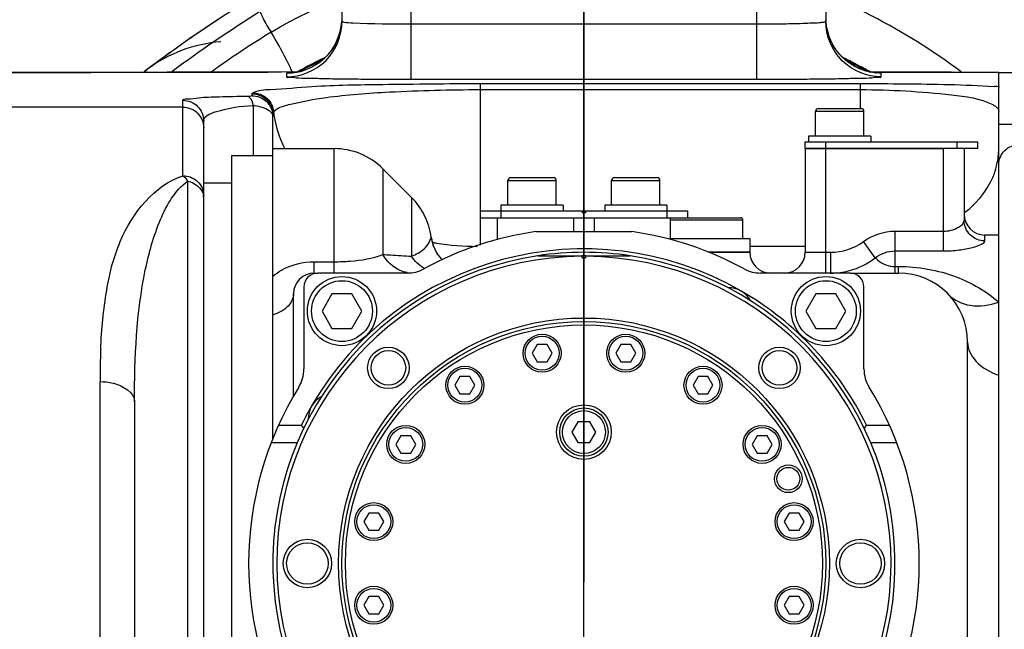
# Model space of a CAD drawing. Header units: millimetres. Extents: x 0 to 12486, y 0 to 8400.
# Tile 22 of 111: x 2977 to 3119, y 6539 to 6627. Entities that reach past the tile are written whole.
import ezdxf

# ---------------------------------------------------------------- set-up
doc = ezdxf.new("R2010")
doc.units = ezdxf.units.MM
doc.header["$LTSCALE"] = 653.4
doc.linetypes.add('CENTER', pattern=[0.6, 0.375, -0.075, 0.075, -0.075])
doc.layers.get('0').update_dxf_attribs({"linetype": 'CONTINUOUS'})
for name, color, linetype in [('03__ASM_ALL_CURVES', 7, 'CONTINUOUS'), ('1_DXF_AXIS', 7, 'CONTINUOUS'), ('304102000126DXF_CONTINUOUS_LINE', 7, 'CONTINUOUS'), ('304102000211DXF_CONTINUOUS_LINE', 7, 'CONTINUOUS'), ('304102000215DXF_CONTINUOUS_LINE', 7, 'CONTINUOUS'), ('304102000239DXF_CONTINUOUS_LINE', 7, 'CONTINUOUS'), ('304104000648DXF_CONTINUOUS_LINE', 7, 'CONTINUOUS'), ('304104000694DXF_CONTINUOUS_LINE', 7, 'CONTINUOUS'), ('304105000031DXF_CONTINUOUS_LINE', 7, 'CONTINUOUS'), ('304105000161DXF_CONTINUOUS_LINE', 7, 'CONTINUOUS'), ('304105000344DXF_CONTINUOUS_LINE', 7, 'CONTINUOUS'), ('304302000094DXF_CONTINUOUS_LINE', 7, 'CONTINUOUS'), ('304302000095DXF_CONTINUOUS_LINE', 7, 'CONTINUOUS'), ('501023000020DXF_CONTINUOUS_LINE', 7, 'CONTINUOUS'), ('501023000039DXF_CONTINUOUS_LINE', 7, 'CONTINUOUS'), ('501023000094DXF_CONTINUOUS_LINE', 7, 'CONTINUOUS'), ('501023000133DXF_CONTINUOUS_LINE', 7, 'CONTINUOUS'), ('504001000007DXF_CONTINUOUS_LINE', 7, 'CONTINUOUS'), ('604007000001DXF_CONTINUOUS_LINE', 7, 'CONTINUOUS'), ('626001000001DXF_CONTINUOUS_LINE', 7, 'CONTINUOUS'), ('DRW0004_DXF_DIMENSION', 7, 'CONTINUOUS')]:
    doc.layers.add(name, color=color, linetype=linetype)
doc.styles.get("Standard").update_dxf_attribs({"font": 'txt', "width": 0.7})
doc.dimstyles.new('DIMSTYLE_2', dxfattribs={"dimtxt": 100, "dimasz": 60, "dimexe": 1.5, "dimexo": 0, "dimgap": 1.25, "dimtad": 1, "dimdsep": 46, "dimtxsty": 'Standard', "dimblk": '_FILLED', "dimblk1": '_FILLED', "dimblk2": '_FILLED', "dimcen": 0.09, "dimclrt": 5, "dimazin": 2, "dimtp": 0.5, "dimtm": 0.5, "dimtfac": 1, "dimtofl": 0, "dimtmove": 0, "dimatfit": 3, "dimldrblk": '_FILLED', "dimfxl": 0, "dimtolj": 1, "dimarcsym": 0})

# ---------------------------------------------------------------- blocks, each defined once
blk = doc.blocks.new('_FILLED')
at = {"color": 0, "linetype": 'ByBlock'}
blk.add_solid([(0, 0), (-1, 0.1167), (-1, -0.1167)], dxfattribs=at)
blk = doc.blocks.new('*D5')
at = {"layer": 'DRW0004_DXF_DIMENSION', "color": 2, "linetype": 'Continuous'}
for p, q in [((3273.87, 6494.11), (3273.87, 6748.06)), ((3058.17, 6718.06), (3166.02, 6718.06)), ((3273.87, 6718.06), (3166.02, 6718.06)), ((3166.02, 6718.06), (3678.89, 6718.06))]:
    blk.add_line(p, q, dxfattribs=at)
at = {"layer": 'DRW0004_DXF_DIMENSION', "color": 2, "linetype": 'Continuous', "xscale": 60, "yscale": 60, "zscale": 60, "rotation": 180}
blk.add_blockref('_FILLED', (3058.17, 6718.06), dxfattribs=at)
at = {"layer": 'DRW0004_DXF_DIMENSION', "color": 2, "linetype": 'Continuous', "xscale": 60, "yscale": 60, "zscale": 60}
blk.add_blockref('_FILLED', (3273.87, 6718.06), dxfattribs=at)
at = {"layer": 'DRW0004_DXF_DIMENSION', "color": 5, "linetype": 'Continuous', "insert": (3328.89, 6843.06), "char_height": 100, "width": 350, "attachment_point": 1, "line_spacing_factor": 0.9}
blk.add_mtext('215.7', dxfattribs=at)
blk = doc.blocks.new('*D6')
at = {"layer": 'DRW0004_DXF_DIMENSION', "color": 2, "linetype": 'Continuous'}
for p, q in [((3058.17, 6790.92), (3059.33, 6687.84)), ((2794.28, 5977.38), (2785.64, 6744.76)), ((3059, 6717.84), (2922.49, 6716.3)), ((2922.49, 6716.3), (2332.61, 6709.65)), ((2785.98, 6714.76), (2922.49, 6716.3))]:
    blk.add_line(p, q, dxfattribs=at)
at = {"layer": 'DRW0004_DXF_DIMENSION', "color": 2, "linetype": 'Continuous', "xscale": 60, "yscale": 60, "zscale": 60}
for p, rotation in [((3059, 6717.84), 0.6455197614), ((2785.98, 6714.76), 180.6455197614)]:
    blk.add_blockref('_FILLED', p, dxfattribs=dict(at, rotation=rotation))
at = {"layer": 'DRW0004_DXF_DIMENSION', "color": 5, "linetype": 'Continuous', "insert": (2751.17, 6839.38), "char_height": 100, "width": 420, "attachment_point": 3, "rotation": 0.6455, "line_spacing_factor": 0.9}
blk.add_mtext('273.04', dxfattribs=at)

msp = doc.modelspace()

# ---------------------------------------------------------------- linework, layer by layer
at = {"layer": '03__ASM_ALL_CURVES', "color": 4, "linetype": 'Continuous'}
msp.add_line((3058.172, 3936.741), (3058.172, 7291.918), dxfattribs=at)
at = {"layer": '1_DXF_AXIS', "color": 7, "linetype": 'CENTER'}
msp.add_line((3058.172, 6790.919), (3058.172, 4884.956), dxfattribs=at)
at = {"layer": '304102000126DXF_CONTINUOUS_LINE', "color": 7, "linetype": 'Continuous'}
for p, q in [((2994.658, 6619.729), (2994.992, 6619.987)), ((2994.992, 6619.987), (2994.659, 6619.73)), ((2995.643, 6620.478), (2995.032, 6620.018)), ((2994.491, 6619.596), (2994.662, 6619.733)), ((2994.665, 6619.735), (2994.659, 6619.73))]:
    msp.add_line(p, q, dxfattribs=at)
at = {"layer": '304102000126DXF_CONTINUOUS_LINE', "color": 9, "linetype": 'Continuous'}
for p, q in [((2994.957, 6619.957), (2994.665, 6619.735)), ((2994.957, 6619.957), (2994.667, 6619.736)), ((2994.667, 6619.736), (2994.662, 6619.732))]:
    msp.add_line(p, q, dxfattribs=at)
at = {"layer": '304102000126DXF_CONTINUOUS_LINE', "color": 7, "linetype": 'Continuous'}
msp.add_lwpolyline([(3011.756, 6631.333), (3005.967, 6627.69), (3001.041, 6624.37), (2997.627, 6621.942), (2995.643, 6620.478)], dxfattribs=at)
at = {"layer": '304102000126DXF_CONTINUOUS_LINE', "color": 9, "linetype": 'Continuous'}
for centre, radius, start, end in [((3057.864, 6546.318), 91.588, 53.18228, 72.34687), ((3117.692, 6459.11), 199.914, 122.12293, 126.55842), ((3116.617, 6458.115), 202.474, 123.34448, 124.53761), ((3115.594, 6459.602), 200.669, 124.53785, 125.2739), ((3090.884, 6498.321), 149.068, 121.52953, 125.53846), ((3114.464, 6461.201), 198.711, 125.27404, 125.74787), ((3111.421, 6465.417), 193.512, 125.74605, 126.69849), ((3089.487, 6494.841), 156.811, 126.69736, 127.07226), ((2984.753, 6605.501), 34.287, 24.30105, 25.40391)]:
    msp.add_arc(centre, radius, start, end, dxfattribs=at)
at = {"layer": '304102000126DXF_CONTINUOUS_LINE', "color": 7, "linetype": 'Continuous'}
msp.add_arc((3007.061, 6604.04), 20, 94.03925, 126.97499, dxfattribs=at)
at = {"layer": '304102000126DXF_CONTINUOUS_LINE', "color": 9, "linetype": 'Continuous'}
msp.add_open_spline([(3012.93, 6625.382), (3019.718, 6629.545), (3027.613, 6632.227), (3035.522, 6633.139)], degree=3, dxfattribs=at)
for points, knots in [([(3011.393, 6628.421), (3011.336, 6628.32), (3011.533, 6627.917), (3011.934, 6626.935), (3012.512, 6626.027), (3012.93, 6625.382)], [0, 0, 0, 0, 0.1014198, 0.3271782, 1, 1, 1, 1]), ([(3015.724, 6620.21), (3015.534, 6620.611), (3014.664, 6622.367), (3013.707, 6624.08), (3012.93, 6625.382)], [0, 0, 0, 0, 0.2265016, 1, 1, 1, 1])]:
    msp.add_open_spline(points, degree=3, knots=knots, dxfattribs=at)
at = {"layer": '304102000211DXF_CONTINUOUS_LINE', "color": 7, "linetype": 'Continuous'}
for p, q in [((3023.172, 6628.549), (3023.172, 6626.923)), ((3093.172, 6628.549), (3093.172, 6626.923)), ((2981.139, 6619.566), (2966.172, 6619.518)), ((2997.902, 6619.604), (2981.139, 6619.566)), ((3016.845, 6619.633), (2997.902, 6619.604)), ((3111.358, 6619.592), (3099.587, 6619.617)), ((3100.444, 6619.492), (3100.506, 6619.489)), ((3118.172, 6619.573), (3111.358, 6619.592)), ((3118.172, 6483.125), (3118.172, 6619.549)), ((3118.172, 6619.549), (3131.172, 6619.549)), ((3013.172, 6608.548), (3013.172, 6613.475)), ((3003.172, 6484.558), (3003.172, 6612.539)), ((2993.172, 6571.942), (2993.172, 6525.338))]:
    msp.add_line(p, q, dxfattribs=at)
at = {"layer": '304102000211DXF_CONTINUOUS_LINE', "color": 9, "linetype": 'Continuous'}
for p, q in [((3033.172, 6618.583), (3033.172, 6628.549)), ((3083.172, 6618.583), (3083.172, 6628.549)), ((3033.172, 6626.582), (3083.172, 6626.582)), ((3012.453, 6619.627), (3014.415, 6619.63)), ((3014.38, 6619.63), (3014.415, 6619.63)), ((3015.172, 6619.452), (3015.172, 6618.925)), ((3033.172, 6618.583), (3083.172, 6618.583)), ((3100.45, 6619.616), (3104.356, 6619.608)), ((3101.172, 6618.925), (3101.172, 6619.452)), ((3115.222, 6619.582), (3117.922, 6619.574)), ((3118.172, 6619.573), (3118.173, 6619.574)), ((3043.172, 6617.96), (3043.172, 6599.549)), ((3043.172, 6617.96), (3098.172, 6617.96)), ((3043.172, 6617.082), (3098.172, 6617.082)), ((3098.172, 6614.349), (3098.172, 6617.96)), ((3010.172, 6616.193), (3010.172, 6616.473)), ((3000.172, 6614.549), (2973.172, 6614.549)), ((3000.172, 6604.614), (3000.172, 6615.537)), ((3010.315, 6614.799), (3010.315, 6607.549)), ((3118.172, 6612.077), (3128.172, 6612.077)), ((3000.864, 6493.041), (3000.864, 6603.853)), ((3043.172, 6598.549), (3043.172, 6594.583)), ((3090.172, 6594.407), (3082.172, 6594.407)), ((2988.172, 6522.452), (2988.172, 6574.847))]:
    msp.add_line(p, q, dxfattribs=at)
at = {"layer": '304102000211DXF_CONTINUOUS_LINE', "color": 7, "linetype": 'Continuous'}
for points in [[(3099.659, 6619.6), (3098.906, 6619.782), (3098.051, 6620.087), (3097.164, 6620.529), (3096.302, 6621.105), (3095.494, 6621.817), (3094.764, 6622.663), (3094.14, 6623.637), (3093.65, 6624.727), (3093.321, 6625.916), (3093.176, 6627.18)], [(3023.138, 6626.927), (3023.036, 6625.983), (3022.73, 6624.829), (3022.273, 6623.768), (3021.69, 6622.814), (3021.003, 6621.976), (3020.236, 6621.259), (3019.408, 6620.666), (3018.538, 6620.196), (3017.649, 6619.847), (3016.837, 6619.63)], [(3016.837, 6619.63), (3016.218, 6619.526), (3015.908, 6619.494), (3015.835, 6619.489)], [(3100.483, 6619.491), (3100.22, 6619.515), (3099.659, 6619.6)]]:
    msp.add_lwpolyline(points, dxfattribs=at)
at = {"layer": '304102000211DXF_CONTINUOUS_LINE', "color": 9, "linetype": 'Continuous'}
for centre, radius, start, end in [((3099.579, 6587.775), 31.732, 88.0507, 88.31853), ((3113.09, 6550.32), 67.36, 85.57626, 86.24094), ((3010.208, 6613.195), 2.964, 0.01223, 5.29783), ((3028.269, 6615.625), 15.098, 186.94545, 188.00152), ((3028.359, 6615.638), 15.188, 188.00148, 189.0052), ((3107.998, 6608.562), 10.174, 346.92303, 359.92453), ((3107.62, 6608.646), 10.561, 342.11094, 346.94484), ((3001.038, 6601.384), 2.134, 0.05228, 10.28508), ((3042.986, 6635.16), 40.742, 260.49319, 261.3459), ((3043.158, 6636.418), 42.011, 261.37284, 269.42912), ((3098.753, 6574.949), 110.581, 177.98184, 180.05262), ((3082.728, 6575.427), 94.549, 177.80393, 177.92924), ((3080.456, 6575.515), 92.276, 177.48861, 177.80469)]:
    msp.add_arc(centre, radius, start, end, dxfattribs=at)
for points, knots in [([(3015.172, 6619.452), (3017.132, 6619.452), (3021.204, 6621.015), (3023.026, 6624.976), (3023.155, 6626.932)], [0, 0, 0, 0, 0.4999505, 1, 1, 1, 1]), ([(3015.172, 6618.925), (3017.213, 6618.925), (3021.464, 6620.631), (3023.172, 6624.883), (3023.172, 6626.923)], [0, 0, 0, 0, 0.5000262, 1, 1, 1, 1]), ([(3023.172, 6626.923), (3023.172, 6626.897), (3023.313, 6626.877), (3023.385, 6626.858), (3023.457, 6626.848)], [0, 0, 0, 0, 0.2714927, 1, 1, 1, 1]), ([(3023.457, 6626.848), (3023.891, 6626.79), (3027.13, 6626.618), (3030.369, 6626.582), (3033.172, 6626.582)], [0, 0, 0, 0, 0.134993, 1, 1, 1, 1]), ([(3083.172, 6626.582), (3084.448, 6626.582), (3086.798, 6626.602), (3089.597, 6626.651), (3091.361, 6626.743), (3092.343, 6626.764), (3092.778, 6626.876), (3093.172, 6626.856), (3093.172, 6626.923)], [0, 0, 0, 0, 0.3822511, 0.7062404, 0.8304336, 0.9227766, 0.9798612, 1, 1, 1, 1]), ([(3101.172, 6618.925), (3099.131, 6618.925), (3094.879, 6620.631), (3093.172, 6624.883), (3093.172, 6626.923)], [0, 0, 0, 0, 0.5000261, 1, 1, 1, 1]), ([(3101.172, 6619.452), (3099.212, 6619.452), (3095.14, 6621.014), (3093.317, 6624.975), (3093.189, 6626.932)], [0, 0, 0, 0, 0.4999505, 1, 1, 1, 1]), ([(3015.838, 6619.494), (3015.672, 6619.489), (3015.53, 6619.42), (3015.172, 6619.508), (3015.172, 6619.452)], [0, 0, 0, 0, 0.7470628, 1, 1, 1, 1]), ([(3015.172, 6618.925), (3015.172, 6618.807), (3015.9, 6618.948), (3016.66, 6618.722), (3018.444, 6618.763), (3020.598, 6618.673), (3023.311, 6618.645), (3027.543, 6618.593), (3030.878, 6618.583), (3033.172, 6618.583)], [0, 0, 0, 0, 0.0195476, 0.0766294, 0.1691857, 0.2936286, 0.4451301, 0.6178168, 1, 1, 1, 1]), ([(3083.172, 6618.583), (3085.467, 6618.583), (3088.804, 6618.593), (3093.037, 6618.645), (3095.751, 6618.673), (3097.903, 6618.763), (3099.685, 6618.722), (3100.445, 6618.947), (3101.172, 6618.807), (3101.172, 6618.925)], [0, 0, 0, 0, 0.3823649, 0.5551358, 0.7066468, 0.831005, 0.9234471, 0.9804635, 1, 1, 1, 1]), ([(3101.172, 6619.452), (3101.171, 6619.495), (3100.897, 6619.433), (3100.787, 6619.485), (3100.659, 6619.489)], [0, 0, 0, 0, 0.2531952, 1, 1, 1, 1]), ([(3010.294, 6616.616), (3011.03, 6617.053), (3014.068, 6617.118), (3020.195, 6617.728), (3030.402, 6617.852), (3038.474, 6617.96), (3043.172, 6617.96)], [0, 0, 0, 0, 0.0779799, 0.2625005, 0.5721953, 1, 1, 1, 1]), ([(3013.283, 6613.8), (3013.749, 6614.487), (3016.61, 6615.229), (3022.007, 6616.228), (3031.404, 6616.892), (3038.802, 6617.082), (3043.172, 6617.082)], [0, 0, 0, 0, 0.0822235, 0.2625524, 0.5671901, 1, 1, 1, 1]), ([(3098.172, 6617.96), (3100.291, 6617.96), (3106.736, 6617.916), (3113.188, 6617.821), (3117.506, 6617.535)], [0, 0, 0, 0, 0.3286907, 1, 1, 1, 1]), ([(3098.172, 6617.082), (3102.563, 6617.082), (3108.913, 6616.69), (3115.478, 6615.845), (3117.298, 6614.906)], [0, 0, 0, 0, 0.6820723, 1, 1, 1, 1]), ([(3000.172, 6615.537), (3000.172, 6615.737), (3001.355, 6615.698), (3002.712, 6616.012), (3005.849, 6616.046), (3008.104, 6616.129), (3009.458, 6616.148)], [0, 0, 0, 0, 0.0643928, 0.2507072, 0.5648499, 1, 1, 1, 1]), ([(3009.458, 6616.148), (3009.643, 6616.151), (3009.69, 6616.05), (3010.083, 6616.19), (3010.064, 6616.191)], [0, 0, 0, 0, 0.9070304, 1, 1, 1, 1]), ([(3009.458, 6616.148), (3009.548, 6616.139), (3010.059, 6615.86), (3010.206, 6615.247), (3010.315, 6614.799)], [0, 0, 0, 0, 0.1642152, 1, 1, 1, 1]), ([(3010.172, 6616.473), (3010.172, 6616.499), (3010.207, 6616.561), (3010.261, 6616.596), (3010.294, 6616.616)], [0, 0, 0, 0, 0.405018, 1, 1, 1, 1]), ([(3010.172, 6616.473), (3010.937, 6616.473), (3012.531, 6615.834), (3013.172, 6614.24), (3013.172, 6613.475)], [0, 0, 0, 0, 0.5001128, 1, 1, 1, 1]), ([(3010.172, 6616.193), (3010.895, 6616.193), (3012.394, 6615.629), (3013.093, 6614.188), (3013.159, 6613.468)], [0, 0, 0, 0, 0.5000268, 1, 1, 1, 1]), ([(3010.294, 6616.616), (3011.029, 6616.614), (3012.556, 6616.023), (3013.236, 6614.534), (3013.283, 6613.8)], [0, 0, 0, 0, 0.4997884, 1, 1, 1, 1]), ([(3000.172, 6615.537), (3000.937, 6615.537), (3002.531, 6614.898), (3003.172, 6613.304), (3003.172, 6612.539)], [0, 0, 0, 0, 0.5001459, 1, 1, 1, 1]), ([(3000.172, 6614.549), (3000.937, 6614.549), (3002.531, 6613.91), (3003.172, 6612.317), (3003.172, 6611.552)], [0, 0, 0, 0, 0.5001809, 1, 1, 1, 1]), ([(3003.172, 6612.539), (3003.172, 6613.25), (3006.339, 6614.481), (3008.471, 6614.671), (3010.315, 6614.799)], [0, 0, 0, 0, 0.2778664, 1, 1, 1, 1]), ([(3010.315, 6614.799), (3010.661, 6614.756), (3011.654, 6614.565), (3012.88, 6614.114), (3013.125, 6613.45)], [0, 0, 0, 0, 0.3301738, 1, 1, 1, 1]), ([(3117.298, 6614.906), (3117.43, 6614.838), (3117.796, 6614.632), (3118.172, 6614.259), (3118.172, 6613.973)], [0, 0, 0, 0, 0.3435632, 1, 1, 1, 1]), ([(3013.125, 6613.45), (3013.14, 6613.409), (3013.164, 6613.325), (3013.172, 6613.238), (3013.172, 6613.195)], [0, 0, 0, 0, 0.5076327, 1, 1, 1, 1]), ([(3013.172, 6613.475), (3013.172, 6613.51), (3013.181, 6613.583), (3013.205, 6613.651), (3013.22, 6613.685)], [0, 0, 0, 0, 0.4866794, 1, 1, 1, 1]), ([(3013.22, 6613.685), (3013.228, 6613.704), (3013.248, 6613.744), (3013.27, 6613.781), (3013.283, 6613.8)], [0, 0, 0, 0, 0.4882356, 1, 1, 1, 1]), ([(3118.172, 6606.214), (3118.172, 6606.965), (3118.829, 6608.537), (3120.409, 6609.146), (3121.172, 6609.146)], [0, 0, 0, 0, 0.4959272, 1, 1, 1, 1]), ([(2988.269, 6579.558), (2988.394, 6582.411), (2988.895, 6587.722), (2991.126, 6597.033), (2996.01, 6603.262), (3000.172, 6604.614)], [0, 0, 0, 0, 0.2953512, 0.5473784, 1, 1, 1, 1]), ([(3000.172, 6604.614), (3000.931, 6604.614), (3002.489, 6604.05), (3003.172, 6602.512), (3003.172, 6601.783)], [0, 0, 0, 0, 0.5102447, 1, 1, 1, 1]), ([(3117.67, 6605.402), (3117.485, 6604.827), (3116.497, 6602.464), (3114.746, 6600.468), (3113.233, 6599.244)], [0, 0, 0, 0, 0.2368823, 1, 1, 1, 1]), ([(2993.172, 6571.942), (2993.172, 6578.319), (2993.538, 6587.375), (2996.523, 6598.067), (2999.006, 6602.537), (3000.864, 6603.853)], [0, 0, 0, 0, 0.5702288, 0.7963587, 1, 1, 1, 1]), ([(2988.172, 6574.847), (2988.814, 6574.847), (2990.709, 6574.702), (2993.172, 6573.305), (2993.172, 6571.942)], [0, 0, 0, 0, 0.3201316, 1, 1, 1, 1])]:
    msp.add_open_spline(points, degree=3, knots=knots, dxfattribs=at)
for points in [[(2973.168, 6619.542), (2975.183, 6619.548), (2977.198, 6619.554), (2979.214, 6619.56)], [(2979.214, 6619.56), (2980.726, 6619.564), (2982.238, 6619.568), (2983.75, 6619.572)], [(2983.75, 6619.572), (2987.874, 6619.583), (2991.999, 6619.592), (2996.124, 6619.6)], [(2996.124, 6619.6), (2997.713, 6619.604), (2999.302, 6619.606), (3000.892, 6619.609)], [(3000.892, 6619.609), (3004.745, 6619.616), (3008.599, 6619.622), (3012.453, 6619.627)], [(3104.356, 6619.608), (3105.978, 6619.604), (3107.601, 6619.601), (3109.223, 6619.597)], [(3109.223, 6619.597), (3111.223, 6619.592), (3113.223, 6619.587), (3115.222, 6619.582)], [(3013.358, 6613.26), (3013.618, 6611.62), (3014.155, 6610.007), (3014.901, 6608.523)], [(3000.864, 6603.853), (3000.684, 6604.102), (3000.514, 6604.501), (3000.207, 6604.499)], [(3000.864, 6603.853), (3001.873, 6603.651), (3002.955, 6602.778), (3003.138, 6601.765)]]:
    msp.add_open_spline(points, degree=3, dxfattribs=at)
at = {"layer": '304102000215DXF_CONTINUOUS_LINE', "color": 7, "linetype": 'Continuous'}
for p, q in [((3013.172, 6608.549), (3022.03, 6608.549)), ((3013.172, 6566.626), (3013.172, 6608.548)), ((3090.172, 6608.549), (3090.172, 6593.549)), ((3090.172, 6608.549), (3110.172, 6608.549)), ((3113.172, 6608.549), (3113.172, 6598.147)), ((3007.172, 6607.549), (3007.172, 6489.549)), ((3007.172, 6607.549), (3013.172, 6607.549)), ((3033.243, 6601.478), (3029.101, 6605.62)), ((3045.672, 6595.549), (3045.672, 6598.549)), ((3056.672, 6598.549), (3056.672, 6596.549)), ((3059.672, 6598.549), (3059.672, 6596.549)), ((3070.672, 6595.549), (3070.672, 6598.549)), ((3118.172, 6596.049), (3116.172, 6596.049)), ((3118.172, 6501.049), (3118.172, 6596.049)), ((3037.643, 6592.515), (3037.012, 6593.256)), ((3076.247, 6593.549), (3082.171, 6593.549)), ((3019.172, 6590.549), (3019.672, 6590.549)), ((3096.672, 6590.549), (3103.672, 6590.549)), ((3016.172, 6573.748), (3016.172, 6587.549)), ((3113.672, 6516.549), (3113.672, 6580.549))]:
    msp.add_line(p, q, dxfattribs=at)
at = {"layer": '304102000215DXF_CONTINUOUS_LINE', "color": 9, "linetype": 'Continuous'}
for p, q in [((3022.03, 6590.549), (3022.03, 6608.549)), ((3093.172, 6590.549), (3093.172, 6608.549)), ((3110.172, 6593.756), (3110.172, 6608.549)), ((3029.101, 6605.62), (3029.101, 6593.227)), ((3033.243, 6601.478), (3033.243, 6592.987)), ((3103.172, 6590.549), (3103.172, 6596.611)), ((3103.172, 6596.611), (3110.172, 6596.611)), ((3116.172, 6595.201), (3116.172, 6596.049)), ((3100.313, 6592.764), (3098.598, 6595.1)), ((3090.172, 6593.549), (3093.862, 6593.549)), ((3093.862, 6590.549), (3093.862, 6593.549)), ((3103.172, 6593.756), (3110.172, 6593.756)), ((3019.172, 6590.549), (3019.172, 6592.185)), ((3019.172, 6592.185), (3022.03, 6592.185)), ((3103.172, 6591.505), (3103.672, 6591.505)), ((3103.672, 6590.549), (3103.672, 6591.505))]:
    msp.add_line(p, q, dxfattribs=at)
at = {"layer": '304102000215DXF_CONTINUOUS_LINE', "color": 7, "linetype": 'Continuous'}
msp.add_lwpolyline([(3037.012, 6593.256), (3036.353, 6594.599), (3036.082, 6595.746)], dxfattribs=at)
for centre, radius, start, end in [((3022.03, 6598.549), 10, 45, 90), ((3026.172, 6594.407), 10, 7.69406, 45), ((3116.172, 6599.049), 3, 180, 270), ((3042.028, 6596.549), 6, 187.69409, 222.60918), ((3040.672, 6595.549), 5, 358.27726, 360), ((3075.672, 6595.549), 5, 180, 181.72274), ((3085.172, 6593.549), 3, 180, 270), ((3087.172, 6593.549), 3, 270, 360), ((3019.172, 6587.549), 3, 90, 180), ((3103.672, 6580.549), 10, 0, 90), ((2972.374, 6573.757), 43.798, 358.55534, 359.9887)]:
    msp.add_arc(centre, radius, start, end, dxfattribs=at)
at = {"layer": '304102000215DXF_CONTINUOUS_LINE', "color": 9, "linetype": 'Continuous'}
for centre, radius, start, end in [((3033.348, 6594.917), 4.369, 260.44756, 266.43787), ((3037.627, 6595.574), 5.053, 239.40675, 240.11654), ((3093.856, 6601.131), 10.583, 270.03011, 284.95179)]:
    msp.add_arc(centre, radius, start, end, dxfattribs=at)
for points, knots in [([(3110.172, 6596.611), (3110.917, 6596.611), (3112.02, 6596.85), (3113.172, 6597.718), (3113.172, 6598.147)], [0, 0, 0, 0, 0.6343875, 1, 1, 1, 1]), ([(3116.172, 6595.201), (3115.409, 6595.201), (3113.825, 6595.817), (3113.172, 6597.394), (3113.172, 6598.147)], [0, 0, 0, 0, 0.5031841, 1, 1, 1, 1]), ([(3033.243, 6592.987), (3033.893, 6593.25), (3034.856, 6593.772), (3035.764, 6594.786), (3035.942, 6595.403), (3036.1, 6595.678), (3036.082, 6595.746)], [0, 0, 0, 0, 0.5129237, 0.7933658, 0.948574, 1, 1, 1, 1]), ([(3110.172, 6593.756), (3110.928, 6593.756), (3112.327, 6593.831), (3114.239, 6594.175), (3115.411, 6594.549), (3116.172, 6594.976), (3116.172, 6595.201)], [0, 0, 0, 0, 0.3589052, 0.6707225, 0.8933601, 1, 1, 1, 1]), ([(3022.03, 6592.185), (3022.809, 6592.185), (3025.192, 6592.282), (3027.598, 6592.652), (3029.101, 6593.227)], [0, 0, 0, 0, 0.3261949, 1, 1, 1, 1]), ([(3029.101, 6593.227), (3029.457, 6593.208), (3030.838, 6593.132), (3032.219, 6593.051), (3033.243, 6592.987)], [0, 0, 0, 0, 0.2581921, 1, 1, 1, 1]), ([(3032.623, 6590.609), (3032.267, 6590.669), (3030.824, 6591.096), (3029.656, 6592.243), (3029.101, 6593.227)], [0, 0, 0, 0, 0.2421297, 1, 1, 1, 1]), ([(3013.172, 6590.102), (3013.562, 6590.419), (3015.334, 6591.628), (3017.535, 6592.185), (3019.172, 6592.185)], [0, 0, 0, 0, 0.2348342, 1, 1, 1, 1]), ([(3100.313, 6592.764), (3100.425, 6592.65), (3101.191, 6591.933), (3102.281, 6591.505), (3103.172, 6591.505)], [0, 0, 0, 0, 0.152414, 1, 1, 1, 1]), ([(3103.672, 6591.505), (3106.492, 6591.505), (3111.751, 6590.595), (3116.369, 6587.931), (3118.172, 6586.363)], [0, 0, 0, 0, 0.5412783, 1, 1, 1, 1]), ([(3016.172, 6587.549), (3016.172, 6586.9), (3015.372, 6585.43), (3013.977, 6584.753), (3013.172, 6584.478)], [0, 0, 0, 0, 0.4327997, 1, 1, 1, 1]), ([(3110.922, 6587.436), (3111.724, 6586.592), (3114.249, 6585.457), (3116.866, 6585.909), (3118.172, 6586.363)], [0, 0, 0, 0, 0.4571695, 1, 1, 1, 1]), ([(3113.672, 6580.549), (3113.672, 6579.559), (3114.858, 6577.31), (3116.957, 6576.222), (3118.172, 6575.764)], [0, 0, 0, 0, 0.4324631, 1, 1, 1, 1])]:
    msp.add_open_spline(points, degree=3, knots=knots, dxfattribs=at)
for points in [[(3098.598, 6595.1), (3099.892, 6596.05), (3101.566, 6596.611), (3103.172, 6596.611)], [(3093.862, 6593.549), (3095.523, 6593.549), (3097.259, 6594.116), (3098.598, 6595.1)], [(3035.055, 6591.224), (3034.33, 6591.653), (3033.701, 6592.28), (3033.243, 6592.987)], [(3100.313, 6592.764), (3101.111, 6593.381), (3102.163, 6593.756), (3103.172, 6593.756)], [(3096.586, 6590.907), (3097.927, 6591.266), (3099.221, 6591.908), (3100.313, 6592.764)]]:
    msp.add_open_spline(points, degree=3, dxfattribs=at)
at = {"layer": '304102000239DXF_CONTINUOUS_LINE', "color": 7, "linetype": 'Continuous'}
for p, q in [((3020.387, 6621.4), (3016.908, 6619.633)), ((3099.467, 6619.618), (3095.982, 6621.387))]:
    msp.add_line(p, q, dxfattribs=at)
at = {"layer": '304102000239DXF_CONTINUOUS_LINE', "color": 9, "linetype": 'Continuous'}
for p, q in [((3016.738, 6619.635), (3016.769, 6619.653)), ((3016.749, 6619.616), (3016.781, 6619.632)), ((3099.547, 6619.627), (3099.563, 6619.617)), ((3099.565, 6619.658), (3099.581, 6619.649))]:
    msp.add_line(p, q, dxfattribs=at)
for centre, radius, start, end in [((3058.062, 6546.126), 84.328, 116.27866, 119.31876), ((3058.284, 6546.132), 84.322, 61.6106, 63.65648), ((3058.309, 6546.178), 84.269, 60.92527, 61.61032), ((3058.305, 6546.171), 84.278, 60.68761, 60.92528)]:
    msp.add_arc(centre, radius, start, end, dxfattribs=at)
at = {"layer": '304104000648DXF_CONTINUOUS_LINE', "color": 7, "linetype": 'Continuous'}
for p, q in [((3051.482, 6593.049), (3057.922, 6593.049)), ((3057.922, 6592.749), (3057.922, 6593.049)), ((3058.422, 6593.049), (3058.422, 6592.749)), ((3058.422, 6593.049), (3064.861, 6593.049)), ((3057.922, 6592.749), (3058.422, 6592.749))]:
    msp.add_line(p, q, dxfattribs=at)
for centre, radius in [((3058.172, 6548.549), 35.5), ((3058.172, 6548.549), 35), ((3029.888, 6576.833), 3), ((3029.888, 6576.833), 2.5), ((3086.456, 6576.833), 3), ((3086.456, 6576.833), 2.5), ((3087.736, 6560.795), 2), ((3087.736, 6560.795), 1.65), ((3018.172, 6548.549), 3.5), ((3018.172, 6548.549), 3), ((3098.172, 6548.549), 3.5), ((3098.172, 6548.549), 3)]:
    msp.add_circle(centre, radius, dxfattribs=at)
at = {"layer": '304104000648DXF_CONTINUOUS_LINE', "color": 9, "linetype": 'Continuous'}
msp.add_circle((3058.172, 6548.549), 34.5, dxfattribs=at)
at = {"layer": '304104000648DXF_CONTINUOUS_LINE', "color": 7, "linetype": 'Continuous'}
for radius, start, end in [(45, 98.54908, 81.45092), (44.423, 90.32245, 89.67755)]:
    msp.add_arc((3058.172, 6548.549), radius, start, end, dxfattribs=at)
at = {"layer": '304104000694DXF_CONTINUOUS_LINE', "color": 7, "linetype": 'Continuous'}
for p, q in [((3051.226, 6596.549), (3065.118, 6596.549)), ((3032.613, 6590.549), (3019.672, 6590.549)), ((3096.672, 6590.549), (3083.731, 6590.549)), ((3017.672, 6588.549), (3017.672, 6576.691)), ((3098.672, 6576.691), (3098.672, 6588.549)), ((3013.988, 6568.549), (3017.303, 6568.549)), ((3099.041, 6568.549), (3102.356, 6568.549)), ((3012.939, 6566.049), (3016.714, 6566.049)), ((3099.63, 6566.049), (3103.405, 6566.049))]:
    msp.add_line(p, q, dxfattribs=at)
for centre, radius, start, end in [((3058.172, 6548.549), 48.5, 98.23428, 118.53749), ((3058.172, 6548.549), 48.5, 61.46251, 81.76572), ((3058.172, 6548.549), 45.5, 60.05347, 149.95227), ((3058.172, 6548.549), 45, 81.44635, 98.5521), ((3019.672, 6588.549), 2, 90, 180), ((3032.613, 6595.549), 5, 270, 298.53749), ((3083.731, 6595.549), 5, 241.46251, 270), ((3096.672, 6588.549), 2, 0, 90), ((3079.172, 6584.922), 3.5, 27.78874, 92.21126), ((3058.172, 6548.549), 45.5, 26.07567, 59.86324), ((3012.672, 6576.691), 5, 328.26253, 360), ((3103.672, 6576.691), 5, 180, 211.73747), ((3058.172, 6548.549), 48.5, 148.26253, 211.73747), ((3058.172, 6548.549), 48.5, 328.26253, 31.73747), ((3021.799, 6569.549), 3.5, 117.78874, 182.21126), ((3058.172, 6548.549), 45.5, 150, 153.92413), ((3161.945, 6658.797), 170.487, 211.96175, 212.16001), ((2954.397, 6658.8), 170.491, 327.83944, 328.03782)]:
    msp.add_arc(centre, radius, start, end, dxfattribs=at)
at = {"layer": '304105000031DXF_CONTINUOUS_LINE', "color": 7, "linetype": 'Continuous'}
msp.add_circle((3058.172, 6567.549), 3.95, dxfattribs=at)
at = {"layer": '304105000161DXF_CONTINUOUS_LINE', "color": 7, "linetype": 'Continuous'}
for p, q in [((3043.172, 6599.549), (3043.172, 6598.549)), ((3043.172, 6599.549), (3073.172, 6599.549)), ((3043.172, 6598.549), (3073.172, 6598.549)), ((3057.922, 6599.549), (3057.922, 6599.249)), ((3058.422, 6599.249), (3057.922, 6599.249)), ((3058.422, 6599.549), (3058.422, 6599.249)), ((3073.172, 6599.549), (3073.172, 6598.549))]:
    msp.add_line(p, q, dxfattribs=at)
at = {"layer": '304105000161DXF_CONTINUOUS_LINE', "color": 9, "linetype": 'Continuous'}
for p, q in [((3046.172, 6599.549), (3046.172, 6598.549)), ((3070.172, 6599.549), (3070.172, 6598.549))]:
    msp.add_line(p, q, dxfattribs=at)
at = {"layer": '304105000344DXF_CONTINUOUS_LINE', "color": 7, "linetype": 'Continuous'}
for p, q in [((3090.172, 6608.549), (3090.172, 6609.549)), ((3090.172, 6609.549), (3115.172, 6609.549)), ((3115.172, 6608.549), (3090.172, 6608.549)), ((3115.172, 6608.549), (3115.172, 6609.549))]:
    msp.add_line(p, q, dxfattribs=at)
at = {"layer": '304105000344DXF_CONTINUOUS_LINE', "color": 9, "linetype": 'Continuous'}
for p, q in [((3093.172, 6608.549), (3093.172, 6609.549)), ((3112.172, 6608.549), (3112.172, 6609.549))]:
    msp.add_line(p, q, dxfattribs=at)
at = {"layer": '304302000094DXF_CONTINUOUS_LINE', "color": 7, "linetype": 'Continuous'}
msp.add_line((3007.172, 6603.549), (3003.172, 6603.549), dxfattribs=at)
at = {"layer": '304302000095DXF_CONTINUOUS_LINE', "color": 7, "linetype": 'Continuous'}
msp.add_arc((3058.172, 6548.549), 45, 81.38662, 98.61467, dxfattribs=at)
at = {"layer": '304302000095DXF_CONTINUOUS_LINE', "color": 9, "linetype": 'Continuous'}
msp.add_arc((3058.172, 6548.549), 44.5, 89.65042, 90.34968, dxfattribs=at)
at = {"layer": '501023000020DXF_CONTINUOUS_LINE', "color": 7, "linetype": 'Continuous'}
for p, q in [((3092.072, 6614.349), (3098.272, 6614.349)), ((3091.672, 6610.349), (3091.672, 6613.949)), ((3098.672, 6610.349), (3098.672, 6613.949)), ((3047.572, 6604.349), (3053.772, 6604.349)), ((3062.572, 6604.349), (3068.772, 6604.349)), ((3047.172, 6600.349), (3047.172, 6603.949)), ((3054.172, 6600.349), (3054.172, 6603.949)), ((3062.172, 6600.349), (3062.172, 6603.949)), ((3069.172, 6600.349), (3069.172, 6603.949))]:
    msp.add_line(p, q, dxfattribs=at)
at = {"layer": '501023000020DXF_CONTINUOUS_LINE', "color": 9, "linetype": 'Continuous'}
for p, q in [((3091.672, 6613.949), (3098.672, 6613.949)), ((3047.172, 6603.949), (3054.172, 6603.949)), ((3062.172, 6603.949), (3069.172, 6603.949))]:
    msp.add_line(p, q, dxfattribs=at)
at = {"layer": '501023000020DXF_CONTINUOUS_LINE', "color": 7, "linetype": 'Continuous'}
for centre, start, end in [((3092.072, 6613.949), 90, 180), ((3098.272, 6613.949), 0, 90), ((3047.572, 6603.949), 90, 180), ((3053.772, 6603.949), 0, 90), ((3062.572, 6603.949), 90, 180), ((3068.772, 6603.949), 0, 90)]:
    msp.add_arc(centre, 0.4, start, end, dxfattribs=at)
at = {"layer": '501023000039DXF_CONTINUOUS_LINE', "color": 7, "linetype": 'Continuous'}
for p, q in [((3021.728, 6587.549), (3020.285, 6585.049)), ((3024.615, 6587.549), (3021.728, 6587.549)), ((3026.059, 6585.049), (3024.615, 6587.549)), ((3091.728, 6587.549), (3090.285, 6585.049)), ((3094.615, 6587.549), (3091.728, 6587.549)), ((3096.059, 6585.049), (3094.615, 6587.549)), ((3020.285, 6585.049), (3021.728, 6582.549)), ((3024.615, 6582.549), (3026.059, 6585.049)), ((3090.285, 6585.049), (3091.728, 6582.549)), ((3094.615, 6582.549), (3096.059, 6585.049)), ((3021.728, 6582.549), (3024.615, 6582.549)), ((3091.728, 6582.549), (3094.615, 6582.549))]:
    msp.add_line(p, q, dxfattribs=at)
for centre in [(3023.172, 6585.049), (3093.172, 6585.049)]:
    msp.add_circle(centre, 5, dxfattribs=at)
at = {"layer": '501023000039DXF_CONTINUOUS_LINE', "color": 9, "linetype": 'Continuous'}
for centre in [(3023.172, 6585.049), (3093.172, 6585.049)]:
    msp.add_circle(centre, 4.4, dxfattribs=at)
at = {"layer": '501023000094DXF_CONTINUOUS_LINE', "color": 7, "linetype": 'Continuous'}
for p, q in [((3051.402, 6580.203), (3050.681, 6578.953)), ((3052.846, 6580.203), (3051.402, 6580.203)), ((3053.567, 6578.953), (3052.846, 6580.203)), ((3063.498, 6580.203), (3062.776, 6578.953)), ((3064.941, 6580.203), (3063.498, 6580.203)), ((3065.663, 6578.953), (3064.941, 6580.203)), ((3050.681, 6578.953), (3051.402, 6577.703)), ((3052.846, 6577.703), (3053.567, 6578.953)), ((3062.776, 6578.953), (3063.498, 6577.703)), ((3064.941, 6577.703), (3065.663, 6578.953)), ((3051.402, 6577.703), (3052.846, 6577.703)), ((3063.498, 6577.703), (3064.941, 6577.703)), ((3040.228, 6575.574), (3039.506, 6574.324)), ((3039.506, 6574.324), (3040.228, 6573.074)), ((3041.671, 6575.574), (3040.228, 6575.574)), ((3042.393, 6574.324), (3041.671, 6575.574)), ((3041.671, 6573.074), (3042.393, 6574.324)), ((3074.673, 6575.574), (3073.951, 6574.324)), ((3073.951, 6574.324), (3074.673, 6573.074)), ((3076.116, 6575.574), (3074.673, 6575.574)), ((3076.838, 6574.324), (3076.116, 6575.574)), ((3076.116, 6573.074), (3076.838, 6574.324)), ((3040.228, 6573.074), (3041.671, 6573.074)), ((3074.673, 6573.074), (3076.116, 6573.074)), ((3031.675, 6567.022), (3030.953, 6565.772)), ((3030.953, 6565.772), (3031.675, 6564.522)), ((3033.118, 6567.022), (3031.675, 6567.022)), ((3033.84, 6565.772), (3033.118, 6567.022)), ((3033.118, 6564.522), (3033.84, 6565.772)), ((3083.226, 6567.022), (3082.504, 6565.772)), ((3082.504, 6565.772), (3083.226, 6564.522)), ((3084.669, 6567.022), (3083.226, 6567.022)), ((3085.391, 6565.772), (3084.669, 6567.022)), ((3084.669, 6564.522), (3085.391, 6565.772)), ((3031.675, 6564.522), (3033.118, 6564.522)), ((3083.226, 6564.522), (3084.669, 6564.522)), ((3027.046, 6555.847), (3026.324, 6554.597)), ((3028.489, 6555.847), (3027.046, 6555.847)), ((3029.211, 6554.597), (3028.489, 6555.847)), ((3087.855, 6555.847), (3087.133, 6554.597)), ((3089.298, 6555.847), (3087.855, 6555.847)), ((3090.02, 6554.597), (3089.298, 6555.847)), ((3026.324, 6554.597), (3027.046, 6553.347)), ((3028.489, 6553.347), (3029.211, 6554.597)), ((3087.133, 6554.597), (3087.855, 6553.347)), ((3089.298, 6553.347), (3090.02, 6554.597)), ((3027.046, 6553.347), (3028.489, 6553.347)), ((3087.855, 6553.347), (3089.298, 6553.347)), ((3027.046, 6543.751), (3026.324, 6542.501)), ((3028.489, 6543.751), (3027.046, 6543.751)), ((3029.211, 6542.501), (3028.489, 6543.751)), ((3087.855, 6543.751), (3087.133, 6542.501)), ((3089.298, 6543.751), (3087.855, 6543.751)), ((3090.02, 6542.501), (3089.298, 6543.751)), ((3026.324, 6542.501), (3027.046, 6541.251)), ((3028.489, 6541.251), (3029.211, 6542.501)), ((3087.133, 6542.501), (3087.855, 6541.251)), ((3089.298, 6541.251), (3090.02, 6542.501)), ((3027.046, 6541.251), (3028.489, 6541.251)), ((3087.855, 6541.251), (3089.298, 6541.251))]:
    msp.add_line(p, q, dxfattribs=at)
for centre in [(3052.124, 6578.953), (3064.22, 6578.953), (3040.949, 6574.324), (3075.395, 6574.324), (3032.396, 6565.772), (3083.947, 6565.772), (3027.768, 6554.597), (3088.576, 6554.597), (3027.768, 6542.501), (3088.576, 6542.501)]:
    msp.add_circle(centre, 2.75, dxfattribs=at)
at = {"layer": '501023000094DXF_CONTINUOUS_LINE', "color": 9, "linetype": 'Continuous'}
for centre in [(3052.124, 6578.953), (3064.22, 6578.953), (3040.949, 6574.324), (3075.395, 6574.324), (3032.396, 6565.772), (3083.947, 6565.772), (3027.768, 6554.597), (3088.576, 6554.597), (3027.768, 6542.501), (3088.576, 6542.501)]:
    msp.add_circle(centre, 2.45, dxfattribs=at)
at = {"layer": '501023000133DXF_CONTINUOUS_LINE', "color": 7, "linetype": 'Continuous'}
for p, q in [((3057.306, 6569.049), (3056.44, 6567.549)), ((3059.038, 6569.049), (3057.306, 6569.049)), ((3059.904, 6567.549), (3059.038, 6569.049)), ((3056.44, 6567.549), (3057.306, 6566.049)), ((3059.038, 6566.049), (3059.904, 6567.549)), ((3057.306, 6566.049), (3059.038, 6566.049))]:
    msp.add_line(p, q, dxfattribs=at)
msp.add_circle((3058.172, 6567.549), 3.5, dxfattribs=at)
at = {"layer": '501023000133DXF_CONTINUOUS_LINE', "color": 9, "linetype": 'Continuous'}
msp.add_circle((3058.172, 6567.549), 3.1, dxfattribs=at)
at = {"layer": '504001000007DXF_CONTINUOUS_LINE', "color": 7, "linetype": 'Continuous'}
for p, q in [((3090.672, 6610.349), (3090.672, 6609.549)), ((3099.672, 6610.349), (3090.672, 6610.349)), ((3099.672, 6610.349), (3099.672, 6609.549)), ((3046.172, 6600.349), (3046.172, 6599.549)), ((3055.172, 6600.349), (3046.172, 6600.349)), ((3055.172, 6600.349), (3055.172, 6599.549)), ((3061.172, 6600.349), (3061.172, 6599.549)), ((3070.172, 6600.349), (3061.172, 6600.349)), ((3070.172, 6600.349), (3070.172, 6599.549))]:
    msp.add_line(p, q, dxfattribs=at)
at = {"layer": '604007000001DXF_CONTINUOUS_LINE', "color": 7, "linetype": 'Continuous'}
for p, q in [((3070.672, 6595.549), (3082.172, 6595.549)), ((3082.172, 6595.549), (3082.172, 6593.549)), ((3082.172, 6593.549), (3076.247, 6593.549))]:
    msp.add_line(p, q, dxfattribs=at)
at = {"layer": '626001000001DXF_CONTINUOUS_LINE', "color": 7, "linetype": 'Continuous'}
for p, q in [((3073.172, 6598.549), (3080.872, 6598.549)), ((3081.172, 6595.549), (3081.172, 6598.249))]:
    msp.add_line(p, q, dxfattribs=at)
at = {"layer": '626001000001DXF_CONTINUOUS_LINE', "color": 9, "linetype": 'Continuous'}
msp.add_line((3070.672, 6598.249), (3081.172, 6598.249), dxfattribs=at)
at = {"layer": '626001000001DXF_CONTINUOUS_LINE', "color": 7, "linetype": 'Continuous'}
msp.add_arc((3080.872, 6598.249), 0.3, 0, 90, dxfattribs=at)

# ---------------------------------------------------------------- dimensions: what is measured, and where the dimension line sits
at = {"layer": 'DRW0004_DXF_DIMENSION', "color": 2, "linetype": 'Continuous'}
for base, p1, angle, picture, middle in [((3058.172, 6718.056), (3273.868, 6494.106), 180, '*D5', (3503.887, 6718.056)), ((3058.995, 6717.839), (2794.285, 5977.378), 0.64552, '*D6', (2544.781, 6712.045))]:
    dim = msp.add_linear_dim(base=base, p1=p1, p2=(3058.172, 6790.919), angle=angle, dimstyle='DIMSTYLE_2', dxfattribs=at)
    dim.commit()
    dim.dimension.update_dxf_attribs({"geometry": picture, "text_midpoint": middle, "dimtype": 160})

doc.saveas('drawing.dxf')
